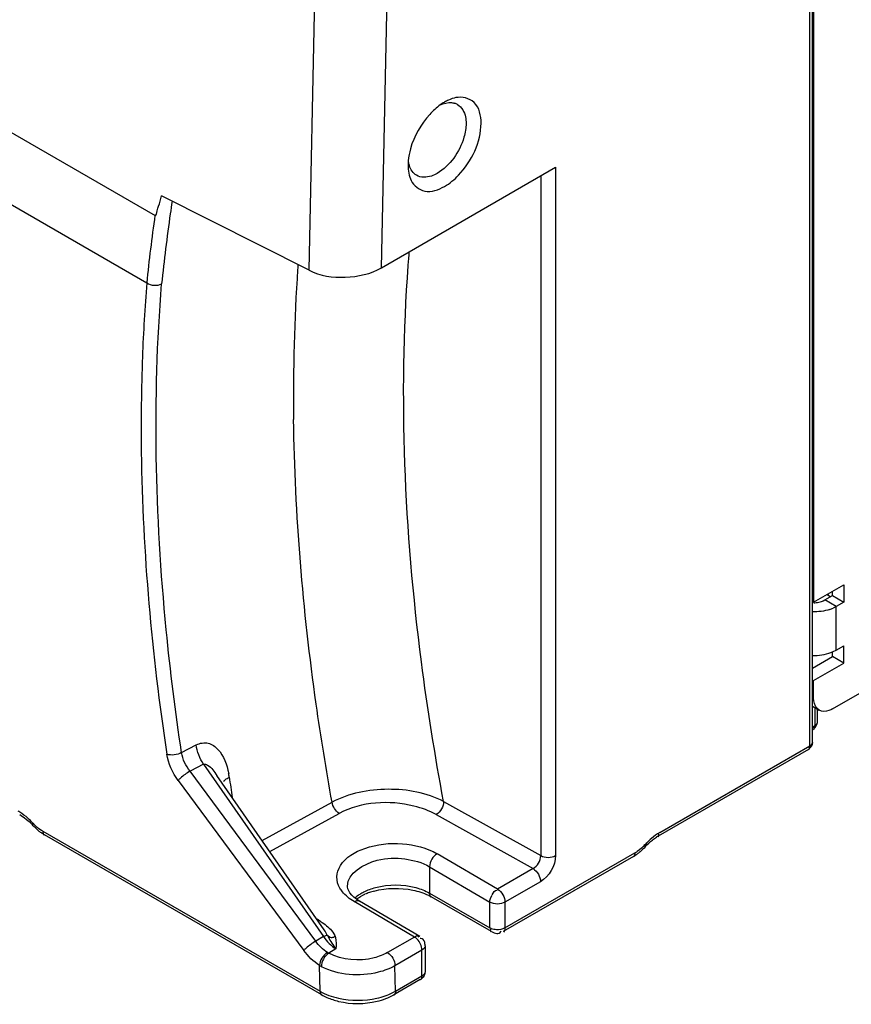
# Model space of a CAD drawing. Header units: inches. Extents: x 0 to 117, y 0 to 83.
# Tile 30 of 75: x 103.33 to 104.86, y 19.21 to 21.03. Entities that reach past the tile are written whole.
import ezdxf

# ---------------------------------------------------------------- set-up
doc = ezdxf.new("R2010")
doc.units = ezdxf.units.IN
doc.header["$LTSCALE"] = 6.431102
doc.header["$MEASUREMENT"] = 0
doc.layers.get('0').update_dxf_attribs({"linetype": 'CONTINUOUS'})

msp = doc.modelspace()

# ---------------------------------------------------------------- linework, layer by layer
at = {"color": 7, "linetype": 'CONTINUOUS'}
for p, q in [((95.4765, 25.3444), (103.5779, 20.6671)), ((95.4952, 25.2004), (103.5626, 20.5428)), ((104.7903, 19.6948), (104.7903, 22.0006)), ((104.7859, 19.6888), (104.7859, 21.9946)), ((104.7925, 21.9146), (104.7925, 19.9537)), ((103.862, 20.5659), (103.8838, 21.6039)), ((103.9958, 20.5706), (104.0174, 21.6037)), ((104.8273, 19.7569), (106.7899, 20.89)), ((104.112, 20.8762), (104.1111, 20.8757)), ((103.9958, 20.5706), (104.3168, 20.756)), ((104.0447, 20.7606), (104.0447, 20.7596)), ((104.3168, 20.756), (104.3168, 19.4863)), ((104.2893, 20.7401), (104.2893, 19.4861)), ((103.862, 20.5659), (103.5896, 20.7035)), ((104.0465, 20.595), (104.0469, 20.6003)), ((104.045, 20.5749), (104.0455, 20.5821)), ((104.0455, 20.5821), (104.0459, 20.5871)), ((104.0459, 20.5871), (104.0465, 20.595)), ((104.7925, 19.9537), (104.8482, 19.9859)), ((104.8482, 19.9859), (104.8482, 19.9537)), ((104.8134, 19.9578), (104.8273, 19.9658)), ((104.8273, 19.9658), (104.8273, 19.9738)), ((104.8273, 19.9658), (104.8482, 19.9537)), ((104.7925, 19.9537), (104.7906, 19.9549)), ((104.8105, 19.9563), (104.8134, 19.9578)), ((104.8343, 19.9457), (104.8134, 19.9578)), ((104.8343, 19.9457), (104.8286, 19.9428)), ((104.8482, 19.9537), (104.8343, 19.9457)), ((104.8343, 19.8653), (104.8343, 19.9457)), ((104.8343, 19.8653), (104.8482, 19.8734)), ((104.8482, 19.8412), (104.8482, 19.8734)), ((104.7903, 19.8319), (104.8273, 19.8533)), ((104.8273, 19.8533), (104.8273, 19.862)), ((104.8482, 19.8412), (104.8273, 19.8533)), ((104.8286, 19.8625), (104.8343, 19.8653)), ((104.7925, 19.8091), (104.8482, 19.8412)), ((104.7925, 19.7769), (104.7925, 19.8091)), ((104.7928, 19.7717), (104.7925, 19.7769)), ((104.7903, 19.7616), (104.8027, 19.7544)), ((104.7946, 19.7591), (104.7946, 19.7259)), ((104.799, 19.7566), (104.799, 19.732)), ((104.7903, 19.7234), (104.7946, 19.7259)), ((104.799, 19.732), (104.7989, 19.7314)), ((103.6269, 19.6762), (103.654, 19.6904)), ((104.7903, 19.6947), (104.7903, 19.6948)), ((104.7829, 19.682), (104.5056, 19.5219)), ((104.5087, 19.5287), (104.7859, 19.6888)), ((103.6675, 19.655), (103.6425, 19.6419)), ((103.6675, 19.655), (103.8888, 19.3367)), ((103.8743, 19.3283), (103.6425, 19.6419)), ((103.6206, 19.6249), (103.8524, 19.3113)), ((103.89, 19.3494), (103.6921, 19.634)), ((103.7109, 19.6287), (103.7149, 19.6311)), ((103.7755, 19.514), (103.9045, 19.5846)), ((104.1102, 19.586), (104.2893, 19.4861)), ((103.7894, 19.494), (103.9176, 19.5641)), ((103.3365, 19.5566), (103.3411, 19.553)), ((103.3502, 19.5445), (103.3521, 19.5425)), ((104.0965, 19.5618), (104.2751, 19.4622)), ((103.3711, 19.531), (103.8823, 19.2359)), ((103.8854, 19.2294), (103.3741, 19.5246)), ((104.2233, 19.3527), (104.4631, 19.4912)), ((104.2095, 19.4243), (104.0982, 19.4897)), ((104.4601, 19.4844), (104.2203, 19.346)), ((104.0842, 19.4657), (104.1955, 19.4003)), ((104.0842, 19.4657), (104.0842, 19.417)), ((104.2751, 19.4622), (104.2095, 19.4243)), ((104.2889, 19.4381), (104.2233, 19.4002)), ((103.9329, 19.43), (103.9329, 19.4301)), ((103.933, 19.4283), (103.9329, 19.43)), ((104.0564, 19.3359), (103.9451, 19.4013)), ((104.0663, 19.3369), (103.9549, 19.4023)), ((104.0842, 19.417), (104.1955, 19.3527)), ((104.1986, 19.346), (104.0872, 19.4102)), ((104.1955, 19.3527), (104.1955, 19.4003)), ((104.2233, 19.4002), (104.2233, 19.3527)), ((103.8838, 19.3643), (103.8767, 19.3687)), ((104.1981, 19.3514), (104.1955, 19.3527)), ((104.2159, 19.346), (104.2166, 19.3474)), ((103.8888, 19.3367), (103.8743, 19.3283)), ((104.0564, 19.3359), (104.0067, 19.3072)), ((104.0588, 19.3342), (104.0564, 19.3359)), ((104.0612, 19.3322), (104.0588, 19.3342)), ((104.0681, 19.3334), (104.0667, 19.3333)), ((103.9115, 19.3139), (103.8982, 19.3062)), ((104.0702, 19.3118), (104.0205, 19.2831)), ((104.0702, 19.2643), (104.0702, 19.3118)), ((104.076, 19.3199), (104.076, 19.2723)), ((103.8823, 19.2359), (103.8813, 19.2835)), ((104.0215, 19.2362), (104.0205, 19.2831)), ((104.0672, 19.2576), (104.0185, 19.2294)), ((104.0215, 19.2362), (104.0702, 19.2643))]:
    msp.add_line(p, q, dxfattribs=at)
for points in [[(103.3284, 19.562), (103.3319, 19.5598), (103.3365, 19.5566)], [(103.3411, 19.553), (103.3457, 19.5489), (103.3502, 19.5445)], [(103.9407, 19.4134), (103.9375, 19.4173), (103.9351, 19.4213), (103.9337, 19.4249), (103.933, 19.4283)], [(103.9549, 19.4023), (103.9496, 19.4057), (103.9448, 19.4095), (103.9407, 19.4134)], [(103.8982, 19.3061), (103.8979, 19.3063), (103.8977, 19.3064), (103.8974, 19.3065), (103.8972, 19.3067), (103.897, 19.3068), (103.8967, 19.307), (103.8965, 19.3071), (103.8963, 19.3072), (103.896, 19.3074)], [(103.8832, 19.2822), (103.8828, 19.2825), (103.8824, 19.2827), (103.8821, 19.2829), (103.8817, 19.2832), (103.8813, 19.2835)], [(103.8849, 19.2813), (103.8844, 19.2816), (103.884, 19.2818), (103.8836, 19.282)]]:
    msp.add_lwpolyline(points, dxfattribs=at)
for centre, radius, start, end in [((104.1615, 20.7909), 0.0987, 120.7112, 125.6912), ((104.1532, 20.805), 0.0823, 114.4267, 120.0665), ((104.1233, 20.8497), 0.0256, 60.918, 72.9301), ((104.1424, 20.7594), 0.0977, 174.8764, 179.3052), ((106.4851, 20.2532), 2.9091, 171.2961, 171.7611), ((106.6066, 20.2315), 3.0599, 171.8148, 174.1614), ((106.6104, 20.2358), 3.0356, 171.7754, 174.2294), ((107.3384, 20.3369), 3.5051, 176.2295, 180.7599), ((107.0694, 20.3504), 3.2357, 175.9967, 176.1534), ((106.7605, 20.2876), 3.208, 175.4384, 177.8731), ((104.7925, 20.0034), 0.0507, 270.8866, 275.0341), ((104.7957, 19.9897), 0.0365, 288.5466, 293.775), ((104.7991, 20.0094), 0.0728, 288.7217, 293.8782), ((104.7926, 19.9574), 0.102, 268.6949, 271.1243), ((103.5856, 19.6133), 0.1304, 7.8694, 10.8386), ((108.6553, 20.3382), 4.9908, 188.1445, 188.5837), ((103.2778, 19.4864), 0.0948, 57.7647, 59.96), ((103.2506, 19.4517), 0.139, 42.8427, 47.936), ((103.4255, 19.6141), 0.0997, 222.8982, 224.2945), ((103.4194, 19.6079), 0.091, 224.2273, 229.7404), ((103.421, 19.6038), 0.0921, 231.6915, 233.6481), ((103.4171, 19.5985), 0.0855, 233.6208, 237.7681), ((103.4134, 19.5926), 0.0786, 237.7947, 240.0125), ((104.5858, 19.4113), 0.141, 135.8792, 137.5772), ((104.5769, 19.42), 0.1286, 130.5309, 135.9406), ((104.5439, 19.4558), 0.0764, 120.0167, 122.2739), ((104.4315, 19.5459), 0.0632, 300.0463, 302.2969), ((104.4293, 19.5493), 0.0673, 302.2955, 304.4474), ((104.4129, 19.5636), 0.0922, 306.5417, 310.4826), ((104.4215, 19.5512), 0.0771, 300.0112, 302.2762), ((104.4179, 19.5568), 0.0838, 302.3028, 306.5461), ((104.0095, 19.3129), 0.1112, 108.9934, 113.5404), ((104.0144, 19.2987), 0.1263, 104.7272, 108.9862), ((104.0435, 19.3343), 0.0876, 60.0521, 63.8238), ((104.7509, 19.7839), 0.9637, 207.4559, 207.6857), ((104.0579, 19.2736), 0.0185, 300.0067, 310.3268), ((103.9724, 19.3208), 0.0979, 296.7185, 300.1149)]:
    msp.add_arc(centre, radius, start, end, dxfattribs=at)
for points in [[(104.104, 20.871), (104.0969, 20.866), (104.0904, 20.86), (104.0846, 20.8536)], [(104.104, 20.871), (104.1105, 20.874), (104.1179, 20.8759), (104.125, 20.8752)], [(104.1329, 20.8844), (104.1282, 20.8835), (104.1236, 20.8819), (104.1192, 20.8799)], [(104.0447, 20.7596), (104.0447, 20.75), (104.0462, 20.7399), (104.0505, 20.7313)], [(103.5626, 20.5428), (103.5701, 20.5375), (103.582, 20.5367), (103.5901, 20.5411)], [(104.797, 19.953), (104.8005, 19.9533), (104.804, 19.954), (104.8074, 19.9551)], [(104.8224, 19.9404), (104.8122, 19.9369), (104.8011, 19.9355), (104.7902, 19.9358)], [(104.7946, 19.8554), (104.8061, 19.8556), (104.818, 19.8578), (104.8286, 19.8625)], [(104.8027, 19.7544), (104.797, 19.7577), (104.7937, 19.7651), (104.7928, 19.7717)], [(104.799, 19.732), (104.799, 19.7278), (104.796, 19.7214), (104.7919, 19.7218)], [(103.6675, 19.655), (103.6604, 19.6654), (103.6554, 19.6778), (103.654, 19.6904)], [(104.7903, 19.6948), (104.7903, 19.6907), (104.7873, 19.6842), (104.7832, 19.6846)], [(103.6269, 19.6762), (103.6189, 19.6716), (103.6081, 19.6701), (103.5996, 19.6734)], [(103.6206, 19.6249), (103.6101, 19.6391), (103.6022, 19.656), (103.5996, 19.6734)], [(103.6425, 19.6419), (103.6348, 19.6519), (103.6289, 19.6638), (103.6269, 19.6762)], [(103.9176, 19.5641), (103.9107, 19.5684), (103.9059, 19.5766), (103.9045, 19.5846)], [(104.1102, 19.586), (104.1101, 19.5767), (104.1044, 19.5666), (104.0965, 19.5618)], [(103.3437, 19.5549), (103.3389, 19.5592), (103.3338, 19.5631), (103.3284, 19.5666)], [(103.3521, 19.5425), (103.3558, 19.5386), (103.3597, 19.5349), (103.3639, 19.5315)], [(103.3711, 19.531), (103.3674, 19.5332), (103.3638, 19.5357), (103.3606, 19.5385)], [(104.5087, 19.5287), (104.5033, 19.5256), (104.4981, 19.5218), (104.4934, 19.5178)], [(104.4821, 19.5025), (104.4861, 19.5069), (104.4905, 19.5111), (104.4952, 19.5148)], [(104.4952, 19.5148), (104.4977, 19.5168), (104.5003, 19.5187), (104.5031, 19.5204)], [(104.4816, 19.5064), (104.4774, 19.5017), (104.4726, 19.4974), (104.4674, 19.4938)], [(104.4821, 19.5025), (104.4792, 19.4993), (104.4761, 19.4962), (104.4728, 19.4934)], [(104.0982, 19.4897), (104.0902, 19.4851), (104.0842, 19.475), (104.0842, 19.4657)], [(104.2751, 19.4622), (104.2833, 19.4666), (104.2893, 19.4768), (104.2893, 19.4861)], [(104.3168, 19.4863), (104.3165, 19.4677), (104.3049, 19.4474), (104.2889, 19.4381)], [(104.2893, 19.4861), (104.2973, 19.4817), (104.3089, 19.4817), (104.3168, 19.4862)], [(104.2751, 19.4622), (104.2831, 19.4575), (104.2889, 19.4473), (104.2889, 19.4381)], [(103.9451, 19.4013), (103.937, 19.4062), (103.9294, 19.4121), (103.9235, 19.4194)], [(103.9823, 19.4208), (104.0053, 19.4269), (104.0303, 19.4273), (104.0535, 19.4225)], [(104.0535, 19.4225), (104.0634, 19.4205), (104.0731, 19.4174), (104.0821, 19.413)], [(104.0591, 19.4271), (104.0678, 19.4248), (104.0764, 19.4215), (104.0842, 19.417)], [(104.1997, 19.4139), (104.2017, 19.4175), (104.2046, 19.423), (104.2087, 19.4223)], [(104.2095, 19.4243), (104.2175, 19.4196), (104.2234, 19.4095), (104.2233, 19.4002)], [(103.9451, 19.4013), (103.9479, 19.403), (103.9521, 19.404), (103.9549, 19.4023)], [(103.9465, 19.4081), (103.9494, 19.4107), (103.9526, 19.4131), (103.956, 19.4152)], [(103.9492, 19.406), (103.9541, 19.4095), (103.9595, 19.4125), (103.9651, 19.4149)], [(104.1955, 19.4003), (104.1955, 19.4046), (104.1967, 19.4096), (104.2, 19.4123)], [(104.2233, 19.4003), (104.2153, 19.3956), (104.2035, 19.3956), (104.1955, 19.4003)], [(103.8838, 19.3643), (103.891, 19.3597), (103.8981, 19.3545), (103.9035, 19.3479)], [(103.8957, 19.3396), (103.8941, 19.343), (103.8921, 19.3463), (103.89, 19.3494)], [(103.9035, 19.3479), (103.9066, 19.3441), (103.9093, 19.3398), (103.9105, 19.335)], [(104.2077, 19.3494), (104.2045, 19.3496), (104.2012, 19.3502), (104.1981, 19.3514)], [(104.1986, 19.346), (104.2015, 19.3443), (104.2047, 19.3428), (104.2081, 19.3425)], [(104.2233, 19.3527), (104.2187, 19.35), (104.213, 19.3492), (104.2077, 19.3494)], [(103.896, 19.3074), (103.8876, 19.3128), (103.8803, 19.3202), (103.8743, 19.3283)], [(103.8888, 19.3367), (103.8948, 19.3278), (103.9024, 19.3196), (103.9115, 19.3139)], [(103.8975, 19.3362), (103.9016, 19.3284), (103.906, 19.3207), (103.9115, 19.3139)], [(103.9105, 19.335), (103.912, 19.3281), (103.912, 19.3209), (103.9115, 19.3139)], [(104.0702, 19.3118), (104.0702, 19.3192), (104.0664, 19.3269), (104.0612, 19.3322)], [(104.0753, 19.3266), (104.0745, 19.3298), (104.0714, 19.3333), (104.0681, 19.3334)], [(103.8813, 19.2835), (103.87, 19.2906), (103.8603, 19.3006), (103.8524, 19.3113)], [(104.076, 19.3199), (104.076, 19.3166), (104.0731, 19.3135), (104.0702, 19.3118)], [(103.896, 19.3074), (103.8879, 19.3027), (103.8816, 19.2928), (103.8813, 19.2835)], [(103.8982, 19.3062), (103.8903, 19.3011), (103.8847, 19.2907), (103.8849, 19.2813)], [(104.0067, 19.3072), (104.0147, 19.3025), (104.0205, 19.2924), (104.0205, 19.2831)], [(104.076, 19.2723), (104.0761, 19.2676), (104.0735, 19.2625), (104.0699, 19.2595)], [(104.076, 19.2723), (104.076, 19.269), (104.0731, 19.266), (104.0702, 19.2643)], [(103.8823, 19.2359), (103.8874, 19.2329), (103.8928, 19.2305), (103.8983, 19.2284)], [(103.8853, 19.2294), (103.8885, 19.2276), (103.8917, 19.226), (103.895, 19.2245)], [(103.895, 19.2245), (103.9019, 19.2215), (103.9092, 19.2191), (103.9166, 19.2173)], [(103.8983, 19.2284), (103.9043, 19.2262), (103.9104, 19.2244), (103.9166, 19.223)], [(103.9166, 19.223), (103.9396, 19.218), (103.9642, 19.218), (103.9872, 19.2232)], [(103.9166, 19.2173), (103.9395, 19.2119), (103.9644, 19.2119), (103.9874, 19.2174)], [(103.9872, 19.2232), (103.9973, 19.2255), (104.0072, 19.2288), (104.0164, 19.2334)], [(103.9874, 19.2174), (103.9982, 19.22), (104.0088, 19.2239), (104.0185, 19.2294)]]:
    msp.add_open_spline(points, degree=3, dxfattribs=at)
for points, knots in [([(104.125, 20.8752), (104.126, 20.8752), (104.1279, 20.8749), (104.1298, 20.8744), (104.1308, 20.8741)], [0, 0, 0, 0, 0.505861, 1, 1, 1, 1]), ([(104.1793, 20.8373), (104.1793, 20.8508), (104.1739, 20.8798), (104.1442, 20.8867), (104.1329, 20.8844)], [0, 0, 0, 0, 0.537201, 1, 1, 1, 1]), ([(104.1357, 20.872), (104.1437, 20.8675), (104.1508, 20.854), (104.1517, 20.8411), (104.1517, 20.8372)], [0, 0, 0, 0, 0.704552, 1, 1, 1, 1]), ([(104.0846, 20.8536), (104.0682, 20.8358), (104.0518, 20.8068), (104.0457, 20.7756), (104.045, 20.7681)], [0, 0, 0, 0, 0.763906, 1, 1, 1, 1]), ([(104.1517, 20.8372), (104.1517, 20.8285), (104.1452, 20.7925), (104.1222, 20.7585), (104.0982, 20.7447)], [0, 0, 0, 0, 0.240696, 1, 1, 1, 1]), ([(104.112, 20.7207), (104.1216, 20.7262), (104.1567, 20.7559), (104.1793, 20.8025), (104.1793, 20.8373)], [0, 0, 0, 0, 0.240727, 1, 1, 1, 1]), ([(104.0601, 20.7412), (104.0538, 20.745), (104.0476, 20.7547), (104.0456, 20.7648), (104.0453, 20.7678)], [0, 0, 0, 0, 0.714131, 1, 1, 1, 1]), ([(104.0982, 20.7447), (104.0949, 20.7428), (104.0833, 20.7371), (104.068, 20.7364), (104.0601, 20.7412)], [0, 0, 0, 0, 0.295446, 1, 1, 1, 1]), ([(104.0505, 20.7313), (104.0552, 20.7219), (104.0767, 20.7052), (104.1011, 20.7144), (104.112, 20.7207)], [0, 0, 0, 0, 0.454675, 1, 1, 1, 1]), ([(103.5779, 20.6671), (103.5808, 20.6664), (103.5814, 20.677), (103.5861, 20.6866), (103.588, 20.6971), (103.5896, 20.7035)], [0, 0, 0, 0, 0.239002, 0.48442, 1, 1, 1, 1]), ([(103.862, 20.5659), (103.8823, 20.5556), (103.9295, 20.5492), (103.9758, 20.5591), (103.9958, 20.5706)], [0, 0, 0, 0, 0.495975, 1, 1, 1, 1]), ([(104.1102, 19.586), (104.0941, 19.6715), (104.042, 19.9982), (104.0273, 20.3317), (104.045, 20.5749)], [0, 0, 0, 0, 0.262981, 1, 1, 1, 1]), ([(103.6269, 19.6762), (103.6156, 19.7513), (103.5796, 20.038), (103.5731, 20.3289), (103.5901, 20.5411)], [0, 0, 0, 0, 0.262976, 1, 1, 1, 1]), ([(103.5547, 20.4067), (103.5525, 20.348), (103.5498, 20.1028), (103.5719, 19.8577), (103.5996, 19.6734)], [0, 0, 0, 0, 0.2395, 1, 1, 1, 1]), ([(103.9045, 19.5846), (103.8936, 19.6447), (103.8557, 19.8783), (103.8359, 20.115), (103.8336, 20.2904)], [0, 0, 0, 0, 0.258369, 1, 1, 1, 1]), ([(104.8236, 19.9633), (104.8225, 19.9639), (104.8204, 19.9654), (104.8186, 19.9673), (104.8177, 19.9683)], [0, 0, 0, 0, 0.494968, 1, 1, 1, 1]), ([(104.8186, 19.9688), (104.8192, 19.9678), (104.8206, 19.9661), (104.8223, 19.9645), (104.8231, 19.9638)], [0, 0, 0, 0, 0.506777, 1, 1, 1, 1]), ([(104.8273, 19.7569), (104.8252, 19.7556), (104.8177, 19.7519), (104.8079, 19.7514), (104.8027, 19.7544)], [0, 0, 0, 0, 0.294978, 1, 1, 1, 1]), ([(104.7946, 19.7259), (104.7946, 19.7245), (104.7943, 19.7218), (104.793, 19.7191), (104.792, 19.7184)], [0, 0, 0, 0, 0.547726, 1, 1, 1, 1]), ([(104.7989, 19.7314), (104.7988, 19.7303), (104.7977, 19.7281), (104.7958, 19.7266), (104.7946, 19.7259)], [0, 0, 0, 0, 0.453065, 1, 1, 1, 1]), ([(103.6541, 19.6903), (103.6606, 19.6939), (103.6767, 19.6965), (103.7028, 19.6771), (103.7107, 19.6537), (103.7138, 19.6378)], [0, 0, 0, 0, 0.243183, 0.472225, 1, 1, 1, 1]), ([(104.7859, 19.6888), (104.7871, 19.6895), (104.7892, 19.6911), (104.7902, 19.6936), (104.7903, 19.6947)], [0, 0, 0, 0, 0.548892, 1, 1, 1, 1]), ([(104.7859, 19.6888), (104.7859, 19.6873), (104.7856, 19.6846), (104.7843, 19.6819), (104.7833, 19.6813)], [0, 0, 0, 0, 0.547729, 1, 1, 1, 1]), ([(103.6675, 19.655), (103.67, 19.6555), (103.6813, 19.6507), (103.6872, 19.6411), (103.6921, 19.634)], [0, 0, 0, 0, 0.228289, 1, 1, 1, 1]), ([(103.6425, 19.6419), (103.6362, 19.6382), (103.6287, 19.6327), (103.6219, 19.6264), (103.6206, 19.6249)], [0, 0, 0, 0, 0.785391, 1, 1, 1, 1]), ([(103.7045, 19.6235), (103.7054, 19.6245), (103.7075, 19.6263), (103.7097, 19.628), (103.7109, 19.6287)], [0, 0, 0, 0, 0.477885, 1, 1, 1, 1]), ([(104.1102, 19.586), (104.0792, 19.6024), (104.0073, 19.615), (103.9355, 19.6014), (103.9045, 19.5846)], [0, 0, 0, 0, 0.497818, 1, 1, 1, 1]), ([(104.0965, 19.5618), (104.0836, 19.5689), (104.0264, 19.5899), (103.9584, 19.5856), (103.9176, 19.5641)], [0, 0, 0, 0, 0.241274, 1, 1, 1, 1]), ([(103.3517, 19.5422), (103.3518, 19.5427), (103.3527, 19.5441), (103.3537, 19.5453), (103.3544, 19.5461)], [0, 0, 0, 0, 0.338743, 1, 1, 1, 1]), ([(103.3711, 19.531), (103.3711, 19.5296), (103.3715, 19.5271), (103.3727, 19.5245), (103.3737, 19.5238)], [0, 0, 0, 0, 0.546298, 1, 1, 1, 1]), ([(104.5061, 19.5212), (104.5068, 19.5216), (104.5079, 19.5242), (104.5067, 19.5264), (104.506, 19.5278)], [0, 0, 0, 0, 0.34359, 1, 1, 1, 1]), ([(103.9188, 19.4262), (103.9153, 19.4324), (103.9111, 19.4472), (103.9226, 19.4796), (103.9691, 19.5056), (104.0329, 19.5122), (104.079, 19.5008), (104.0982, 19.4897)], [0, 0, 0, 0, 0.09155, 0.183669, 0.418317, 0.716341, 1, 1, 1, 1]), ([(104.4631, 19.4912), (104.4631, 19.4897), (104.4628, 19.487), (104.4616, 19.4843), (104.4605, 19.4837)], [0, 0, 0, 0, 0.547723, 1, 1, 1, 1]), ([(104.4826, 19.5021), (104.4827, 19.5026), (104.4817, 19.5042), (104.4806, 19.5054), (104.4798, 19.5062)], [0, 0, 0, 0, 0.321783, 1, 1, 1, 1]), ([(103.9329, 19.4301), (103.933, 19.4542), (103.9827, 19.4822), (104.0371, 19.4825), (104.0705, 19.4737), (104.0842, 19.4657)], [0, 0, 0, 0, 0.422726, 0.722003, 1, 1, 1, 1]), ([(103.9235, 19.4194), (103.9226, 19.4205), (103.921, 19.4227), (103.9195, 19.425), (103.9188, 19.4262)], [0, 0, 0, 0, 0.507911, 1, 1, 1, 1]), ([(103.956, 19.4152), (103.9571, 19.416), (103.9596, 19.4174), (103.962, 19.4187), (103.9633, 19.4194)], [0, 0, 0, 0, 0.492889, 1, 1, 1, 1]), ([(103.9633, 19.4194), (103.9701, 19.4228), (104.0008, 19.4338), (104.0352, 19.4336), (104.0591, 19.4271)], [0, 0, 0, 0, 0.235133, 1, 1, 1, 1]), ([(104.0842, 19.417), (104.0842, 19.4155), (104.0845, 19.4129), (104.0857, 19.4102), (104.0868, 19.4095)], [0, 0, 0, 0, 0.547727, 1, 1, 1, 1]), ([(104.1981, 19.3452), (104.1974, 19.3456), (104.1963, 19.3482), (104.1975, 19.3504), (104.1982, 19.3518)], [0, 0, 0, 0, 0.343594, 1, 1, 1, 1]), ([(104.2081, 19.3425), (104.2095, 19.3424), (104.2127, 19.3426), (104.2151, 19.3447), (104.2159, 19.346)], [0, 0, 0, 0, 0.490544, 1, 1, 1, 1]), ([(104.2233, 19.3527), (104.2233, 19.3512), (104.223, 19.3486), (104.2218, 19.3459), (104.2207, 19.3452)], [0, 0, 0, 0, 0.547723, 1, 1, 1, 1]), ([(103.8743, 19.3283), (103.868, 19.3246), (103.8606, 19.319), (103.8537, 19.3128), (103.8524, 19.3113)], [0, 0, 0, 0, 0.78543, 1, 1, 1, 1]), ([(103.8888, 19.3367), (103.8901, 19.3374), (103.8923, 19.3385), (103.8947, 19.3394), (103.8957, 19.3396)], [0, 0, 0, 0, 0.602889, 1, 1, 1, 1]), ([(103.8957, 19.3396), (103.8968, 19.3386), (103.899, 19.3368), (103.9017, 19.3356), (103.9031, 19.3354)], [0, 0, 0, 0, 0.492294, 1, 1, 1, 1]), ([(103.9031, 19.3354), (103.9041, 19.3352), (103.9062, 19.3353), (103.9081, 19.3361), (103.9091, 19.3367)], [0, 0, 0, 0, 0.463858, 1, 1, 1, 1]), ([(104.0564, 19.3359), (104.058, 19.3368), (104.0607, 19.3393), (104.0644, 19.3369), (104.0647, 19.3356)], [0, 0, 0, 0, 0.576661, 1, 1, 1, 1]), ([(104.076, 19.3199), (104.076, 19.321), (104.0759, 19.3233), (104.0756, 19.3255), (104.0753, 19.3266)], [0, 0, 0, 0, 0.490882, 1, 1, 1, 1]), ([(104.0067, 19.3072), (103.999, 19.3029), (103.9643, 19.2898), (103.9232, 19.2933), (103.8982, 19.3062)], [0, 0, 0, 0, 0.238783, 1, 1, 1, 1]), ([(104.0205, 19.2831), (104.011, 19.2776), (103.9675, 19.2615), (103.9159, 19.2649), (103.8849, 19.2813)], [0, 0, 0, 0, 0.23911, 1, 1, 1, 1]), ([(104.0702, 19.2643), (104.0702, 19.2628), (104.0699, 19.2602), (104.0687, 19.2575), (104.0676, 19.2568)], [0, 0, 0, 0, 0.547723, 1, 1, 1, 1]), ([(103.8823, 19.2359), (103.8823, 19.2345), (103.8827, 19.232), (103.884, 19.2295), (103.8849, 19.2288)], [0, 0, 0, 0, 0.541287, 1, 1, 1, 1]), ([(104.0215, 19.2362), (104.0215, 19.2347), (104.0212, 19.2321), (104.0199, 19.2293), (104.0189, 19.2287)], [0, 0, 0, 0, 0.547683, 1, 1, 1, 1])]:
    msp.add_open_spline(points, degree=3, knots=knots, dxfattribs=at)

doc.saveas('drawing.dxf')
